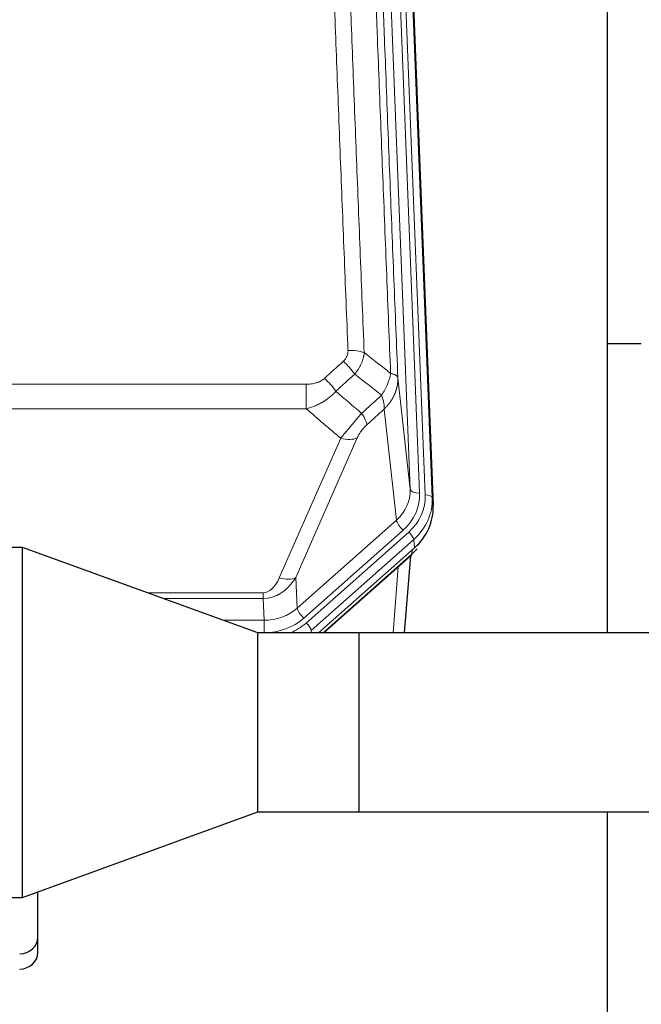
# Model space of a CAD drawing. Header units: inches. Extents: x 0 to 23760, y -13 to 16800.
# Tile 59 of 214: x 6925 to 7189, y 7612 to 8030. Entities that reach past the tile are written whole.
import ezdxf

# ---------------------------------------------------------------- set-up
doc = ezdxf.new("R2010")
doc.units = ezdxf.units.IN
doc.layers.add('254', color=7, linetype='Continuous', true_color=0xffffff)

msp = doc.modelspace()

# ---------------------------------------------------------------- linework, layer by layer
at = {"layer": '254', "color": 110, "linetype": 'Continuous', "lineweight": 13}
for p, q in [((7090.633, 7830.701), (7077.567, 8162.594)), ((7094.625, 7829.074), (7081.559, 8160.968)), ((7097.017, 7828.238), (7083.906, 8161.26)), ((7086.9, 8160.04), (7100.011, 7827.018)), ((7085.385, 7878.107), (7090.633, 7830.701)), ((6813.283, 7875.306), (7046.455, 7875.306)), ((7046.455, 7875.306), (7046.455, 7864.875)), ((7046.455, 7864.875), (6813.283, 7864.875)), ((7084.795, 7817.555), (7079.57, 7864.755)), ((7035.005, 7792.96), (7061.082, 7852.355)), ((7068.144, 7852.505), (7042.066, 7793.11)), ((7100.011, 7827.018), (7100.391, 7823.581)), ((7042.62, 7780.145), (7084.795, 7817.555)), ((7087.62, 7813.299), (7045.444, 7775.889)), ((7046.421, 7773.798), (7090.011, 7812.464)), ((7092.13, 7809.272), (7048.539, 7770.607)), ((7092.51, 7805.834), (7092.13, 7809.272)), ((7053.579, 7769.569), (7091.316, 7803.042)), ((7091.316, 7803.042), (7091.463, 7804.905)), ((7083.337, 7769.606), (7085.591, 7797.696)), ((7042.066, 7793.11), (7042.62, 7780.145)), ((6978.915, 7786.659), (7028.102, 7786.659)), ((7028.102, 7786.659), (7028.102, 7784.214)), ((7028.102, 7784.214), (6985.631, 7784.214)), ((7028.497, 7774.956), (7028.102, 7784.214)), ((7011.068, 7774.956), (7028.497, 7774.956)), ((7028.497, 7774.956), (7028.497, 7769.663)), ((7028.497, 7769.663), (7025.612, 7769.663)), ((7048.539, 7770.607), (7048.583, 7769.569))]:
    msp.add_line(p, q, dxfattribs=at)
at = {"layer": '254', "color": 2, "linetype": 'Continuous', "lineweight": 25}
for p, q in [((7087.273, 8156.782), (7100.391, 7823.581)), ((7174.529, 7769.606), (7174.529, 8044.493)), ((7188.866, 7892.444), (7174.495, 7892.444)), ((6925.869, 7805.966), (6915.869, 7805.966)), ((6925.869, 7657.172), (6925.869, 7805.966)), ((7025.869, 7769.569), (6925.869, 7805.966)), ((7092.51, 7805.834), (7051.626, 7769.569)), ((7053.881, 7769.569), (7091.144, 7802.621)), ((7088.236, 7769.606), (7090.865, 7802.373)), ((7025.869, 7693.569), (7025.869, 7769.569)), ((7068.832, 7769.569), (7025.869, 7769.569)), ((7068.819, 7769.557), (7068.819, 7693.582)), ((7363.869, 7769.605), (7068.869, 7769.605)), ((7068.869, 7769.605), (7068.869, 7693.533)), ((6925.869, 7657.172), (7025.869, 7693.569)), ((7025.869, 7693.569), (7068.832, 7693.569)), ((7068.869, 7693.533), (7363.869, 7693.533)), ((7174.529, 7607.22), (7174.529, 7693.538)), ((6915.869, 7657.172), (6925.869, 7657.172)), ((6932.369, 7640.213), (6932.369, 7659.539)), ((6932.369, 7633.748), (6932.369, 7640.213))]:
    msp.add_line(p, q, dxfattribs=at)
at = {"layer": '254', "color": 110, "linetype": 'Continuous', "lineweight": 13}
for centre, major_axis, ratio, start_param, end_param in [((7064.195, 7885.398), (9.992, 0.404), 0.431453, 0.7935197, 1.5533391), ((7062.223, 7880.804), (-6.729, 7.397), 0.3051216, 4.2889758, 5.0360109), ((7054.214, 7873.512), (-6.736, 7.391), 0.3030979, 4.2875497, 5.03344), ((7065.169, 7864.125), (-6.719, 7.407), 0.3029797, 3.5431496, 4.2886573), ((7061.082, 7858.527), (9.156, -4.02), 0.5833249, 4.9631119, 5.806783), ((7070.606, 7830.202), (20.033, -0.591), 0.8872905, 5.5253333, 6.3444464), ((7070.606, 7828.355), (24.034, -0.11), 0.8859493, 5.5029959, 6.322109), ((7072.997, 7827.52), (24.034, -0.11), 0.8859493, 5.5029959, 6.322109), ((7094.625, 7830.921), (-3.997, -0.157), 0.4614673, 0.0341943, 1.5526308), ((7097.017, 7826.853), (-2.998, -0.118), 0.4614673, 3.175787, 4.6942235), ((7072.997, 7826.134), (-27.029, -0.244), 0.8851019, 2.349236, 3.1683492), ((7087.62, 7815.146), (-2.654, 2.992), 0.3265056, 0.4050645, 1.9235009), ((7090.011, 7811.079), (-1.991, 2.244), 0.3265056, 3.5466571, 5.0650936), ((7027.548, 7814.403), (0.856, -30.184), 0.6622492, 6.2680489, 7.0523118), ((7027.548, 7808.232), (0.705, -21.57), 0.4632665, 6.2680513, 7.0523143), ((7035.005, 7799.132), (9.156, -4.02), 0.5833249, 4.9631119, 5.806783), ((7028.47, 7792.827), (20.004, -0.338), 0.8931979, 4.7288471, 5.5131101), ((7045.444, 7777.736), (2.654, -2.992), 0.3265056, 3.5466571, 5.0650936), ((7028.47, 7790.98), (24.005, -0.115), 0.8880141, 4.7177612, 5.5020242), ((7029.446, 7788.889), (24.005, -0.115), 0.8880141, 5.1541055, 5.5020242), ((7046.421, 7772.413), (-1.991, 2.244), 0.3265056, 3.5466571, 5.0650936)]:
    msp.add_ellipse(centre, major_axis=major_axis, ratio=ratio, start_param=start_param, end_param=end_param, dxfattribs=at)
at = {"layer": '254', "color": 2, "linetype": 'Continuous', "lineweight": 25}
for centre, major_axis, ratio, start_param, end_param in [((7073.37, 7822.772), (27.038, -0.124), 0.8859493, 5.5029959, 6.322109), ((7088.489, 7805.614), (-2.654, 2.992), 0.3265056, 3.1415815, 3.4593907), ((7071.392, 7809.705), (-27.003, -10.205), 0.5569658, 2.1700476, 2.2992704), ((6924.369, 7640.213), (-8, 0), 0.8870108, 1.6057029, 3.1415927), ((6924.369, 7633.748), (-8, 0), 0.8870108, 1.6057029, 3.1415927)]:
    msp.add_ellipse(centre, major_axis=major_axis, ratio=ratio, start_param=start_param, end_param=end_param, dxfattribs=at)
at = {"layer": '254', "color": 110, "linetype": 'Continuous', "lineweight": 13}
for points, knots in [([(7064.195, 7889.715), (7063.637, 7903.546), (7062.537, 7931.076), (7060.929, 7971.98), (7059.887, 7998.988), (7059.116, 8019.146), (7058.734, 8029.201), (7058.355, 8039.219), (7058.104, 8045.89), (7057.979, 8049.221), (7057.355, 8065.856), (7056.864, 8079.093), (7056.139, 8098.843), (7055.899, 8105.407), (7055.423, 8118.498), (7055.187, 8125.024), (7054.485, 8144.547), (7053.564, 8170.427), (7052.674, 8196.005), (7052.236, 8208.718)], [0, 0, 0, 0, 0.125, 0.25, 0.375, 0.375, 0.4375, 0.46875, 0.46875, 0.5, 0.5, 0.625, 0.625, 0.6875, 0.6875, 0.75, 0.75, 0.875, 1, 1, 1, 1]), ([(7059.104, 8207.352), (7059.542, 8194.655), (7060.434, 8169.109), (7061.355, 8143.262), (7062.058, 8123.764), (7062.295, 8117.246), (7062.771, 8104.172), (7063.011, 8097.616), (7063.738, 8077.892), (7064.229, 8064.672), (7064.854, 8048.057), (7064.979, 8044.731), (7065.231, 8038.069), (7065.61, 8028.063), (7065.993, 8018.021), (7066.764, 7997.889), (7067.808, 7970.914), (7069.418, 7930.063), (7070.52, 7902.567), (7071.078, 7888.754)], [0, 0, 0, 0, 0.125, 0.25, 0.25, 0.3125, 0.3125, 0.375, 0.375, 0.5, 0.5, 0.53125, 0.53125, 0.5625, 0.625, 0.625, 0.75, 0.875, 1, 1, 1, 1]), ([(7082.33, 7879.887), (7081.758, 7893.94), (7080.631, 7921.911), (7078.985, 7963.462), (7077.919, 7990.894), (7077.131, 8011.366), (7076.74, 8021.577), (7076.288, 8033.446), (7076.096, 8038.523), (7075.968, 8041.906), (7075.904, 8043.596), (7075.585, 8052.041), (7075.205, 8062.149), (7074.767, 8073.892), (7074.581, 8078.915), (7074.457, 8082.261), (7074.395, 8083.933), (7073.839, 8098.969), (7072.866, 8125.544), (7071.455, 8164.938), (7070.547, 8190.887), (7070.101, 8203.783)], [0, 0, 0, 0, 0.125, 0.25, 0.375, 0.375, 0.4375, 0.46875, 0.484375, 0.484375, 0.5, 0.5, 0.5625, 0.59375, 0.609375, 0.609375, 0.625, 0.625, 0.75, 0.875, 1, 1, 1, 1]), ([(7073.19, 8200.775), (7073.635, 8187.928), (7074.541, 8162.077), (7075.947, 8122.833), (7076.918, 8096.359), (7077.472, 8081.38), (7077.534, 8079.714), (7077.658, 8076.381), (7077.844, 8071.377), (7078.28, 8059.678), (7078.659, 8049.609), (7078.977, 8041.196), (7079.041, 8039.512), (7079.168, 8036.142), (7079.36, 8031.084), (7079.81, 8019.261), (7080.201, 8009.088), (7080.987, 7988.693), (7082.05, 7961.365), (7083.691, 7919.971), (7084.815, 7892.106), (7085.385, 7878.107)], [0, 0, 0, 0, 0.125, 0.25, 0.375, 0.375, 0.390625, 0.390625, 0.40625, 0.4375, 0.5, 0.5, 0.515625, 0.515625, 0.53125, 0.5625, 0.625, 0.625, 0.75, 0.875, 1, 1, 1, 1]), ([(7064.195, 7889.715), (7064.203, 7889.502), (7064.201, 7889.288), (7064.184, 7889.022), (7064.18, 7888.969), (7064.17, 7888.863), (7064.164, 7888.81), (7064.145, 7888.651), (7064.13, 7888.545), (7064.074, 7888.231), (7064.026, 7888.025), (7063.906, 7887.618), (7063.834, 7887.417), (7063.707, 7887.121), (7063.662, 7887.023), (7063.59, 7886.877), (7063.565, 7886.828), (7063.514, 7886.732), (7063.488, 7886.684), (7063.353, 7886.447), (7063.235, 7886.265), (7062.979, 7885.912), (7062.841, 7885.741), (7062.546, 7885.413), (7062.389, 7885.255), (7062.223, 7885.103)], [0, 0, 0, 0, 0.125, 0.125, 0.15625, 0.15625, 0.1875, 0.1875, 0.25, 0.25, 0.375, 0.375, 0.5, 0.5, 0.5625, 0.5625, 0.59375, 0.59375, 0.625, 0.625, 0.75, 0.75, 0.875, 0.875, 1, 1, 1, 1]), ([(7071.078, 7888.754), (7071.042, 7888.361), (7070.988, 7887.966), (7070.9, 7887.472), (7070.882, 7887.373), (7070.842, 7887.175), (7070.821, 7887.075), (7070.755, 7886.779), (7070.707, 7886.581), (7070.551, 7885.99), (7070.309, 7885.206), (7070.002, 7884.43), (7069.746, 7883.851), (7069.634, 7883.611), (7069.515, 7883.371), (7069.467, 7883.275), (7069.443, 7883.227), (7069.37, 7883.083), (7069.32, 7882.988), (7069.065, 7882.514), (7068.847, 7882.14), (7068.382, 7881.405), (7067.888, 7880.681), (7067.336, 7879.981), (7067.045, 7879.637)], [0, 0, 0, 0, 0.125, 0.125, 0.15625, 0.15625, 0.1875, 0.1875, 0.25, 0.25, 0.375, 0.5, 0.5, 0.5625, 0.578125, 0.578125, 0.59375, 0.59375, 0.625, 0.625, 0.75, 0.75, 0.875, 1, 1, 1, 1]), ([(7082.33, 7879.887), (7082.201, 7879.142), (7082.022, 7878.38), (7081.566, 7876.835), (7081.288, 7876.054), (7080.8, 7874.88), (7080.626, 7874.489), (7080.254, 7873.708), (7080.056, 7873.318), (7079.43, 7872.156), (7078.968, 7871.39), (7078.465, 7870.641)], [0, 0, 0, 0, 0.25, 0.25, 0.5, 0.5, 0.625, 0.625, 0.75, 0.75, 1, 1, 1, 1]), ([(7085.385, 7878.107), (7085.386, 7878.087), (7085.387, 7878.047), (7085.389, 7877.987), (7085.391, 7877.927), (7085.392, 7877.868), (7085.393, 7877.808), (7085.394, 7877.748), (7085.395, 7877.689), (7085.395, 7877.629), (7085.396, 7877.569), (7085.396, 7877.51), (7085.395, 7877.45), (7085.395, 7877.391), (7085.394, 7877.331), (7085.393, 7877.271), (7085.392, 7877.212), (7085.39, 7877.152), (7085.389, 7877.093), (7085.387, 7877.033), (7085.385, 7876.974), (7085.382, 7876.914), (7085.38, 7876.855), (7085.377, 7876.795), (7085.374, 7876.736), (7085.371, 7876.677), (7085.367, 7876.617), (7085.363, 7876.558), (7085.359, 7876.499), (7085.355, 7876.439), (7085.351, 7876.38), (7085.346, 7876.321), (7085.341, 7876.262), (7085.336, 7876.202), (7085.33, 7876.143), (7085.325, 7876.084), (7085.319, 7876.025), (7085.313, 7875.966), (7085.307, 7875.907), (7085.3, 7875.848), (7085.294, 7875.789), (7085.287, 7875.73), (7085.28, 7875.671), (7085.272, 7875.612), (7085.265, 7875.553), (7085.257, 7875.495), (7085.249, 7875.436), (7085.24, 7875.377), (7085.232, 7875.318), (7085.223, 7875.26), (7085.214, 7875.201), (7085.205, 7875.143), (7085.196, 7875.084), (7085.186, 7875.026), (7085.176, 7874.967), (7085.166, 7874.909), (7085.156, 7874.85), (7085.146, 7874.792), (7085.135, 7874.734), (7085.124, 7874.676), (7085.113, 7874.617), (7085.102, 7874.559), (7085.09, 7874.501), (7085.079, 7874.443), (7085.067, 7874.385), (7085.055, 7874.327), (7085.042, 7874.269), (7085.03, 7874.212), (7085.017, 7874.154), (7085.004, 7874.096), (7084.991, 7874.038), (7084.977, 7873.981), (7084.964, 7873.923), (7084.95, 7873.866), (7084.936, 7873.808), (7084.922, 7873.751), (7084.907, 7873.693), (7084.893, 7873.636), (7084.878, 7873.579), (7084.863, 7873.522), (7084.847, 7873.464), (7084.832, 7873.407), (7084.816, 7873.35), (7084.8, 7873.293), (7084.784, 7873.236), (7084.768, 7873.18), (7084.752, 7873.123), (7084.735, 7873.066), (7084.718, 7873.009), (7084.701, 7872.953), (7084.684, 7872.896), (7084.666, 7872.84), (7084.649, 7872.783), (7084.631, 7872.727), (7084.613, 7872.671), (7084.594, 7872.615), (7084.576, 7872.558), (7084.557, 7872.502), (7084.538, 7872.446), (7084.519, 7872.39), (7084.5, 7872.334), (7084.481, 7872.279), (7084.461, 7872.223), (7084.441, 7872.167), (7084.421, 7872.112), (7084.401, 7872.056), (7084.381, 7872.001), (7084.36, 7871.945), (7084.34, 7871.89), (7084.319, 7871.835), (7084.298, 7871.78), (7084.276, 7871.724), (7084.255, 7871.669), (7084.233, 7871.614), (7084.211, 7871.56), (7084.189, 7871.505), (7084.167, 7871.45), (7084.145, 7871.395), (7084.122, 7871.341), (7084.099, 7871.286), (7084.076, 7871.232), (7084.053, 7871.178), (7084.03, 7871.123), (7084.006, 7871.069), (7083.983, 7871.015), (7083.959, 7870.961), (7083.935, 7870.907), (7083.911, 7870.853), (7083.886, 7870.799), (7083.862, 7870.746), (7083.837, 7870.692), (7083.812, 7870.639), (7083.787, 7870.585), (7083.762, 7870.532), (7083.736, 7870.479), (7083.711, 7870.425), (7083.685, 7870.372), (7083.659, 7870.319), (7083.633, 7870.266), (7083.606, 7870.213), (7083.58, 7870.161), (7083.553, 7870.108), (7083.527, 7870.055), (7083.5, 7870.003), (7083.473, 7869.95), (7083.445, 7869.898), (7083.418, 7869.846), (7083.39, 7869.794), (7083.362, 7869.742), (7083.334, 7869.69), (7083.306, 7869.638), (7083.278, 7869.586), (7083.25, 7869.534), (7083.221, 7869.483), (7083.192, 7869.431), (7083.163, 7869.38), (7083.134, 7869.328), (7083.105, 7869.277), (7083.076, 7869.226), (7083.046, 7869.175), (7083.016, 7869.124), (7082.987, 7869.073), (7082.957, 7869.022), (7082.926, 7868.972), (7082.896, 7868.921), (7082.866, 7868.871), (7082.835, 7868.82), (7082.804, 7868.77), (7082.773, 7868.72), (7082.742, 7868.67), (7082.711, 7868.62), (7082.679, 7868.57), (7082.648, 7868.52), (7082.616, 7868.47), (7082.584, 7868.421), (7082.552, 7868.371), (7082.52, 7868.322), (7082.488, 7868.272), (7082.455, 7868.223), (7082.423, 7868.174), (7082.39, 7868.125), (7082.357, 7868.076), (7082.324, 7868.027), (7082.291, 7867.979), (7082.258, 7867.93), (7082.224, 7867.881), (7082.191, 7867.833), (7082.157, 7867.785), (7082.123, 7867.737), (7082.089, 7867.688), (7082.055, 7867.64), (7082.021, 7867.593), (7081.987, 7867.545), (7081.952, 7867.497), (7081.917, 7867.45), (7081.883, 7867.402), (7081.848, 7867.355), (7081.812, 7867.307), (7081.777, 7867.26), (7081.742, 7867.213), (7081.706, 7867.166), (7081.671, 7867.12), (7081.635, 7867.073), (7081.599, 7867.026), (7081.563, 7866.98), (7081.527, 7866.933), (7081.491, 7866.887), (7081.454, 7866.841), (7081.418, 7866.795), (7081.381, 7866.749), (7081.345, 7866.703), (7081.308, 7866.657), (7081.271, 7866.611), (7081.234, 7866.566), (7081.196, 7866.521), (7081.159, 7866.475), (7081.121, 7866.43), (7081.084, 7866.385), (7081.046, 7866.34), (7081.008, 7866.295), (7080.97, 7866.25), (7080.932, 7866.206), (7080.894, 7866.161), (7080.856, 7866.117), (7080.817, 7866.072), (7080.779, 7866.028), (7080.74, 7865.984), (7080.701, 7865.94), (7080.662, 7865.896), (7080.623, 7865.852), (7080.584, 7865.809), (7080.545, 7865.765), (7080.505, 7865.722), (7080.466, 7865.679), (7080.426, 7865.635), (7080.387, 7865.592), (7080.347, 7865.549), (7080.307, 7865.507), (7080.267, 7865.464), (7080.227, 7865.421), (7080.186, 7865.379), (7080.146, 7865.336), (7080.106, 7865.294), (7080.065, 7865.252), (7080.024, 7865.21), (7079.984, 7865.168), (7079.943, 7865.126), (7079.902, 7865.084), (7079.861, 7865.043), (7079.82, 7865.001), (7079.778, 7864.96), (7079.737, 7864.919), (7079.695, 7864.878), (7079.654, 7864.837), (7079.612, 7864.796), (7079.584, 7864.769), (7079.57, 7864.755)], [0, 0, 0, 0, 0.0042303, 0.0084583, 0.0126838, 0.016907, 0.0211277, 0.0253461, 0.0295621, 0.0337757, 0.037987, 0.0421959, 0.0464023, 0.0506064, 0.0548082, 0.0590075, 0.0632045, 0.0673991, 0.0715913, 0.0757811, 0.0799686, 0.0841537, 0.0883364, 0.0925167, 0.0966947, 0.1008703, 0.1050435, 0.1092144, 0.1133829, 0.117549, 0.1217128, 0.1258741, 0.1300332, 0.1341898, 0.1383441, 0.1424961, 0.1466456, 0.1507929, 0.1549377, 0.1590802, 0.1632203, 0.1673581, 0.1714935, 0.1756266, 0.1797573, 0.1838856, 0.1880116, 0.1921352, 0.1962565, 0.2003755, 0.204492, 0.2086063, 0.2127182, 0.2168277, 0.2209349, 0.2250397, 0.2291422, 0.2332423, 0.2373401, 0.2414356, 0.2455287, 0.2496195, 0.2537079, 0.257794, 0.2618777, 0.2659591, 0.2700382, 0.2741149, 0.2781893, 0.2822614, 0.2863311, 0.2903985, 0.2944635, 0.2985262, 0.3025866, 0.3066447, 0.3107004, 0.3147538, 0.3188048, 0.3228536, 0.3269, 0.3309441, 0.3349858, 0.3390253, 0.3430624, 0.3470972, 0.3511296, 0.3551598, 0.3591876, 0.3632131, 0.3672363, 0.3712571, 0.3752757, 0.3792919, 0.3833058, 0.3873174, 0.3913267, 0.3953337, 0.3993384, 0.4033407, 0.4073408, 0.4113385, 0.4153339, 0.419327, 0.4233179, 0.4273064, 0.4312926, 0.4352765, 0.4392581, 0.4432373, 0.4472143, 0.451189, 0.4551614, 0.4591315, 0.4630993, 0.4670648, 0.471028, 0.4749889, 0.4789475, 0.4829038, 0.4868578, 0.4908095, 0.494759, 0.4987061, 0.502651, 0.5065936, 0.5105338, 0.5144718, 0.5184076, 0.522341, 0.5262721, 0.530201, 0.5341276, 0.5380519, 0.5419739, 0.5458936, 0.5498111, 0.5537262, 0.5576392, 0.5615498, 0.5654581, 0.5693642, 0.573268, 0.5771696, 0.5810688, 0.5849658, 0.5888606, 0.592753, 0.5966432, 0.6005311, 0.6044168, 0.6083002, 0.6121813, 0.6160602, 0.6199368, 0.6238111, 0.6276832, 0.6315531, 0.6354206, 0.6392859, 0.643149, 0.6470098, 0.6508684, 0.6547247, 0.6585787, 0.6624305, 0.66628, 0.6701273, 0.6739724, 0.6778152, 0.6816557, 0.685494, 0.6893301, 0.6931639, 0.6969955, 0.7008248, 0.7046519, 0.7084768, 0.7122994, 0.7161198, 0.7199379, 0.7237539, 0.7275675, 0.731379, 0.7351882, 0.7389952, 0.7427999, 0.7466024, 0.7504027, 0.7542008, 0.7579966, 0.7617902, 0.7655816, 0.7693708, 0.7731577, 0.7769424, 0.7807249, 0.7845052, 0.7882833, 0.7920591, 0.7958327, 0.7996042, 0.8033734, 0.8071403, 0.8109051, 0.8146677, 0.818428, 0.8221862, 0.8259421, 0.8296958, 0.8334474, 0.8371967, 0.8409438, 0.8446887, 0.8484314, 0.8521719, 0.8559102, 0.8596463, 0.8633802, 0.867112, 0.8708415, 0.8745688, 0.8782939, 0.8820169, 0.8857376, 0.8894562, 0.8931726, 0.8968867, 0.9005987, 0.9043086, 0.9080162, 0.9117216, 0.9154249, 0.919126, 0.9228249, 0.9265216, 0.9302161, 0.9339085, 0.9375987, 0.9412867, 0.9449725, 0.9486562, 0.9523377, 0.956017, 0.9596942, 0.9633691, 0.967042, 0.9707126, 0.9743811, 0.9780474, 0.9817116, 0.9853736, 0.9890334, 0.9926911, 0.9963466, 1, 1, 1, 1]), ([(7085.385, 7878.107), (7085.356, 7878.31), (7085.265, 7878.506), (7085.043, 7878.78), (7084.954, 7878.868), (7084.748, 7879.038), (7084.631, 7879.118), (7084.369, 7879.272), (7084.225, 7879.344), (7083.911, 7879.48), (7083.741, 7879.543), (7083.377, 7879.66), (7083.183, 7879.713), (7082.772, 7879.808), (7082.556, 7879.851), (7082.33, 7879.887)], [0, 0, 0, 0, 0.25, 0.25, 0.375, 0.375, 0.5, 0.5, 0.625, 0.625, 0.75, 0.75, 0.875, 0.875, 1, 1, 1, 1]), ([(7054.214, 7877.782), (7054.089, 7877.667), (7053.959, 7877.556), (7053.757, 7877.397), (7053.689, 7877.345), (7053.551, 7877.243), (7053.482, 7877.194), (7053.129, 7876.951), (7052.835, 7876.776), (7052.225, 7876.458), (7051.909, 7876.315), (7051.501, 7876.154), (7051.419, 7876.123), (7051.254, 7876.063), (7051.172, 7876.034), (7050.923, 7875.95), (7050.757, 7875.898), (7050.256, 7875.754), (7049.919, 7875.672), (7049.239, 7875.535), (7048.897, 7875.479), (7048.207, 7875.391), (7047.86, 7875.359), (7047.161, 7875.317), (7046.809, 7875.306), (7046.455, 7875.306)], [0, 0, 0, 0, 0.0625, 0.0625, 0.09375, 0.09375, 0.125, 0.125, 0.25, 0.25, 0.375, 0.375, 0.40625, 0.40625, 0.4375, 0.4375, 0.5, 0.5, 0.625, 0.625, 0.75, 0.75, 0.875, 0.875, 1, 1, 1, 1]), ([(7059.031, 7872.326), (7058.832, 7872.097), (7058.626, 7871.872), (7058.309, 7871.54), (7058.202, 7871.431), (7057.985, 7871.214), (7057.876, 7871.106), (7057.323, 7870.575), (7056.862, 7870.169), (7055.905, 7869.391), (7055.409, 7869.02), (7054.767, 7868.577), (7054.637, 7868.49), (7054.442, 7868.361), (7054.376, 7868.318), (7054.245, 7868.233), (7054.179, 7868.19), (7053.848, 7867.981), (7053.513, 7867.777), (7053.173, 7867.581), (7053.037, 7867.504), (7052.969, 7867.465), (7052.763, 7867.351), (7052.626, 7867.276), (7052.212, 7867.055), (7051.934, 7866.913), (7051.097, 7866.504), (7050.532, 7866.253), (7049.389, 7865.791), (7048.811, 7865.58), (7047.642, 7865.198), (7047.052, 7865.027), (7046.455, 7864.875)], [0, 0, 0, 0, 0.0625, 0.0625, 0.09375, 0.09375, 0.125, 0.125, 0.25, 0.25, 0.375, 0.375, 0.40625, 0.40625, 0.421875, 0.421875, 0.4375, 0.4375, 0.5, 0.515625, 0.515625, 0.53125, 0.53125, 0.5625, 0.5625, 0.625, 0.625, 0.75, 0.75, 0.875, 0.875, 1, 1, 1, 1]), ([(7078.465, 7870.641), (7078.571, 7870.357), (7078.672, 7870.076), (7078.859, 7869.519), (7078.946, 7869.243), (7079.105, 7868.701), (7079.178, 7868.433), (7079.307, 7867.91), (7079.363, 7867.653), (7079.46, 7867.152), (7079.5, 7866.908), (7079.563, 7866.434), (7079.585, 7866.204), (7079.626, 7865.538), (7079.617, 7865.127), (7079.57, 7864.755)], [0, 0, 0, 0, 0.125, 0.125, 0.25, 0.25, 0.375, 0.375, 0.5, 0.5, 0.625, 0.625, 0.75, 0.75, 1, 1, 1, 1]), ([(7069.978, 7862.935), (7069.594, 7862.497), (7068.823, 7861.613), (7068.048, 7860.713), (7067.464, 7860.033), (7067.269, 7859.805), (7067.025, 7859.519), (7066.976, 7859.462), (7066.879, 7859.347), (7066.732, 7859.176), (7066.587, 7859.004), (7066.102, 7858.434), (7065.719, 7857.98), (7064.96, 7857.077), (7064.584, 7856.628), (7064.12, 7856.07), (7064.027, 7855.958), (7063.843, 7855.736), (7063.568, 7855.404), (7063.297, 7855.076), (7062.763, 7854.427), (7062.415, 7854.002), (7061.906, 7853.375), (7061.738, 7853.168), (7061.489, 7852.861), (7061.407, 7852.759), (7061.244, 7852.556), (7061.163, 7852.455), (7061.082, 7852.355)], [0, 0, 0, 0, 0.125, 0.25, 0.25, 0.3125, 0.3125, 0.328125, 0.328125, 0.34375, 0.375, 0.375, 0.5, 0.5, 0.625, 0.625, 0.65625, 0.65625, 0.6875, 0.75, 0.75, 0.875, 0.875, 0.9375, 0.9375, 0.96875, 0.96875, 1, 1, 1, 1]), ([(7068.144, 7852.505), (7068.169, 7852.562), (7068.195, 7852.62), (7068.248, 7852.736), (7068.275, 7852.795), (7068.358, 7852.97), (7068.415, 7853.088), (7068.594, 7853.443), (7068.723, 7853.682), (7068.931, 7854.045), (7069.003, 7854.167), (7069.114, 7854.35), (7069.171, 7854.442), (7069.23, 7854.535), (7069.269, 7854.597), (7069.289, 7854.627), (7069.468, 7854.905), (7069.635, 7855.151), (7069.986, 7855.637), (7070.17, 7855.878), (7070.41, 7856.177), (7070.483, 7856.266), (7070.557, 7856.355), (7070.607, 7856.414), (7070.632, 7856.444), (7070.757, 7856.592), (7070.858, 7856.708), (7071.165, 7857.051), (7071.373, 7857.272), (7071.797, 7857.699), (7072.012, 7857.904), (7072.231, 7858.103)], [0, 0, 0, 0, 0.03125, 0.03125, 0.0625, 0.0625, 0.125, 0.125, 0.25, 0.25, 0.3125, 0.3125, 0.34375, 0.359375, 0.359375, 0.375, 0.375, 0.5, 0.5, 0.625, 0.625, 0.65625, 0.671875, 0.671875, 0.6875, 0.6875, 0.75, 0.75, 0.875, 0.875, 1, 1, 1, 1])]:
    msp.add_open_spline(points, degree=3, knots=knots, dxfattribs=at)
for points in [[(7071.078, 7888.754), (7074.83, 7885.803), (7078.581, 7882.847), (7082.33, 7879.887)], [(7054.214, 7877.782), (7056.883, 7880.224), (7059.553, 7882.665), (7062.223, 7885.103)], [(7067.045, 7879.637), (7064.374, 7877.202), (7061.702, 7874.765), (7059.031, 7872.326)], [(7078.465, 7870.641), (7074.66, 7873.644), (7070.854, 7876.643), (7067.045, 7879.637)], [(7059.031, 7872.326), (7062.678, 7869.194), (7066.327, 7866.064), (7069.978, 7862.935)], [(7069.978, 7862.935), (7072.806, 7865.506), (7075.635, 7868.075), (7078.465, 7870.641)], [(7061.082, 7852.355), (7056.203, 7856.526), (7051.328, 7860.699), (7046.455, 7864.875)], [(7079.57, 7864.755), (7077.124, 7862.539), (7074.677, 7860.322), (7072.231, 7858.103)]]:
    msp.add_open_spline(points, degree=3, dxfattribs=at)
at = {"layer": '254', "color": 2, "linetype": 'Continuous', "lineweight": 25}
for points in [[(7068.819, 7769.557), (7068.836, 7769.573), (7068.853, 7769.589), (7068.869, 7769.605)], [(7068.819, 7693.582), (7068.836, 7693.565), (7068.853, 7693.549), (7068.869, 7693.533)]]:
    msp.add_open_spline(points, degree=3, dxfattribs=at)

doc.saveas('drawing.dxf')
